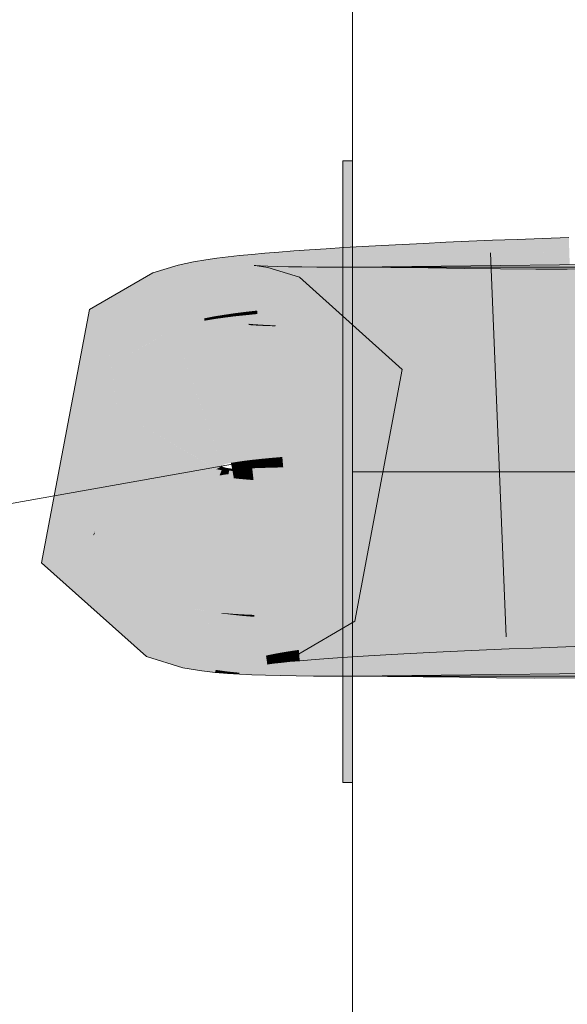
# Model space of a CAD drawing. Extents: x -620 to 300, y 62 to 1112.
# Tile 139 of 256: x 171.492 to 171.826, y 724.006 to 724.608. Entities that reach past the tile are written whole.
import ezdxf
from ezdxf.lldxf.tags import DXFTag

# ---------------------------------------------------------------- set-up
doc = ezdxf.new("R2010")
doc.units = 0
doc.layers.get('0').update_dxf_attribs({"lineweight": 13})
doc.layers.add('E_Detail_Linie_Text_Bem', color=7, linetype='Continuous', lineweight=13)
doc.layers.add('E_Leerrohr 25-A06GA1MY8I', color=7, linetype='Continuous', lineweight=9, true_color=0xff8000)
doc.layers.add('E_Leerrohr 25-Shading', color=7, linetype='Continuous', lineweight=9, true_color=0xff8000)
tags = doc.linetypes.add('STRICHPUNKT2-A06GA1MZ8I', pattern=[12.7, 6.35, -3.175, 0, -3.175]).pattern_tags.tags
tags[10:11] = [DXFTag(74, 4), DXFTag(75, 0), DXFTag(340, '0'), DXFTag(46, 0.0), DXFTag(50, 0.0), DXFTag(44, 0.0), DXFTag(45, 0.0)]
tags[8:9] = [DXFTag(74, 4), DXFTag(75, 0), DXFTag(340, '0'), DXFTag(46, 0.0), DXFTag(50, 0.0), DXFTag(44, 0.0), DXFTag(45, 0.0)]
tags[6:7] = [DXFTag(74, 4), DXFTag(75, 0), DXFTag(340, '0'), DXFTag(46, 0.0), DXFTag(50, 0.0), DXFTag(44, 0.0), DXFTag(45, 0.0)]
tags[4:5] = [DXFTag(74, 4), DXFTag(75, 0), DXFTag(340, '0'), DXFTag(46, 0.0), DXFTag(50, 0.0), DXFTag(44, 0.0), DXFTag(45, 0.0)]

# ---------------------------------------------------------------- blocks, each defined once
blk = doc.blocks.new('Shading-A06GA12D8I', base_point=(172.05078, 724.31592))
at = {"layer": 'E_Leerrohr 25-Shading', "color": 32, "true_color": 0xd96d00}
for points in [[(171.69496, 724.43134), (171.69496, 724.52173), (171.68896, 724.4314), (171.68896, 724.52173)], [(171.69496, 724.43134), (171.69496, 724.52173), (171.68896, 724.4314), (171.68896, 724.52173)], [(171.69496, 724.43134), (171.69496, 724.52173), (171.68896, 724.4314), (171.68896, 724.52173)], [(171.69496, 724.43134), (171.69496, 724.52173), (171.68896, 724.4314), (171.68896, 724.52173)], [(171.69496, 724.45673), (171.69496, 724.33173), (171.84497, 724.45673), (171.96997, 724.33173)], [(171.69496, 724.45673), (171.69496, 724.33173), (171.84497, 724.45673), (171.96997, 724.33173)], [(171.69496, 724.45673), (171.69496, 724.33173), (171.84497, 724.45673), (171.96997, 724.33173)], [(171.69496, 724.45673), (171.69496, 724.33173), (171.84497, 724.45673), (171.96997, 724.33173)], [(171.68896, 724.33173), (171.69496, 724.33173), (171.68896, 724.4314), (171.69496, 724.43134)], [(171.68896, 724.33173), (171.69496, 724.33173), (171.68896, 724.4314), (171.69496, 724.43134)], [(171.68896, 724.33173), (171.69496, 724.33173), (171.68896, 724.4314), (171.69496, 724.43134)], [(171.68896, 724.33173), (171.69496, 724.33173), (171.68896, 724.4314), (171.69496, 724.43134)], [(171.69496, 724.29926), (171.69496, 724.33173), (171.68896, 724.29926), (171.68896, 724.33173)], [(171.69496, 724.29926), (171.69496, 724.33173), (171.68896, 724.29926), (171.68896, 724.33173)], [(171.69496, 724.29926), (171.69496, 724.33173), (171.68896, 724.29926), (171.68896, 724.33173)], [(171.69496, 724.29926), (171.69496, 724.33173), (171.68896, 724.29926), (171.68896, 724.33173)], [(171.69496, 724.33173), (171.69496, 724.20673), (171.96997, 724.33173), (171.84497, 724.20673)], [(171.69496, 724.33173), (171.69496, 724.20673), (171.96997, 724.33173), (171.84497, 724.20673)], [(171.69496, 724.33173), (171.69496, 724.20673), (171.96997, 724.33173), (171.84497, 724.20673)], [(171.69496, 724.33173), (171.69496, 724.20673), (171.96997, 724.33173), (171.84497, 724.20673)], [(171.68896, 724.14172), (171.69496, 724.14172), (171.68896, 724.29926), (171.69496, 724.29926)], [(171.68896, 724.14172), (171.69496, 724.14172), (171.68896, 724.29926), (171.69496, 724.29926)], [(171.68896, 724.14172), (171.69496, 724.14172), (171.68896, 724.29926), (171.69496, 724.29926)], [(171.68896, 724.14172), (171.69496, 724.14172), (171.68896, 724.29926), (171.69496, 724.29926)]]:
    blk.add_solid(points, dxfattribs=at)
at = {"layer": 'E_Leerrohr 25-Shading', "color": 34, "true_color": 0xb05800}
for points in [[(171.7818, 724.43994), (171.78046, 724.47321), (171.76733, 724.43927), (171.76591, 724.4726)], [(171.79675, 724.44061), (171.79549, 724.47382), (171.7818, 724.43994), (171.78046, 724.47321)], [(171.81219, 724.44122), (171.811, 724.47437), (171.79675, 724.44061), (171.79549, 724.47382)], [(171.82698, 724.47491), (171.811, 724.47437), (171.82809, 724.44183), (171.81221, 724.44092)], [(171.66864, 724.46735), (171.65901, 724.46667), (171.67097, 724.43341), (171.6615, 724.43262)], [(171.67885, 724.46808), (171.66864, 724.46735), (171.68103, 724.43414), (171.67097, 724.43341)], [(171.68964, 724.46875), (171.67885, 724.46808), (171.69168, 724.43494), (171.68103, 724.43414)], [(171.70099, 724.46936), (171.68964, 724.46875), (171.70291, 724.43567), (171.69168, 724.43494)], [(171.71289, 724.47003), (171.70099, 724.46936), (171.71471, 724.4364), (171.70291, 724.43567)], [(171.72534, 724.4707), (171.71289, 724.47003), (171.72705, 724.43713), (171.71471, 724.4364)], [(171.73996, 724.43787), (171.73834, 724.47131), (171.72705, 724.43713), (171.72534, 724.4707)], [(171.75339, 724.4386), (171.75188, 724.47198), (171.73996, 724.43787), (171.73834, 724.47131)], [(171.76733, 724.43927), (171.76591, 724.4726), (171.75339, 724.4386), (171.75188, 724.47198)], [(171.60526, 724.4613), (171.59784, 724.46008), (171.61052, 724.4267), (171.60428, 724.42548)], [(171.61208, 724.46228), (171.60526, 724.4613), (171.61656, 724.42767), (171.61052, 724.4267)], [(171.61888, 724.46307), (171.61208, 724.46228), (171.62282, 724.42859), (171.61656, 724.42767)], [(171.62596, 724.46387), (171.61888, 724.46307), (171.62949, 724.42944), (171.62282, 724.42859)], [(171.63345, 724.4646), (171.62596, 724.46387), (171.63664, 724.43024), (171.62949, 724.42944)], [(171.64143, 724.46533), (171.63345, 724.4646), (171.64435, 724.43103), (171.63664, 724.43024)], [(171.64993, 724.466), (171.64143, 724.46533), (171.65263, 724.43182), (171.64435, 724.43103)], [(171.65901, 724.46667), (171.64993, 724.466), (171.6615, 724.43262), (171.65263, 724.43182)], [(171.58409, 724.45673), (171.573, 724.45337), (171.57379, 724.45123)], [(171.58568, 724.41901), (171.58847, 724.45807), (171.57957, 724.45435), (171.58409, 724.45673)], [(171.59689, 724.42358), (171.58847, 724.45807), (171.58571, 724.41949)], [(171.59784, 724.46008), (171.58847, 724.45807), (171.60428, 724.42548), (171.59689, 724.42358)], [(171.63487, 724.45789), (171.63139, 724.42145), (171.63661, 724.4577), (171.63165, 724.42139)], [(171.63338, 724.422), (171.63588, 724.45782), (171.63147, 724.42218), (171.63487, 724.45789)], [(171.63661, 724.4577), (171.63165, 724.42139), (171.64326, 724.45648), (171.63567, 724.42072)], [(171.6369, 724.42175), (171.63878, 724.45764), (171.63338, 724.422), (171.63588, 724.45782)], [(171.64326, 724.45648), (171.63567, 724.42072), (171.66258, 724.45056), (171.64888, 724.41663)], [(171.64178, 724.42145), (171.64319, 724.45746), (171.6369, 724.42175), (171.63878, 724.45764)], [(171.64787, 724.4212), (171.64891, 724.45728), (171.64178, 724.42145), (171.64319, 724.45746)], [(171.65509, 724.42047), (171.65585, 724.45709), (171.64786, 724.42065), (171.64891, 724.45728)], [(171.66344, 724.42035), (171.66396, 724.45691), (171.65509, 724.42047), (171.65585, 724.45709)], [(171.67287, 724.42023), (171.67319, 724.45685), (171.66344, 724.42035), (171.66396, 724.45691)], [(171.68338, 724.42017), (171.68352, 724.45679), (171.67287, 724.42023), (171.67319, 724.45685)], [(171.69496, 724.4201), (171.69496, 724.45673), (171.68338, 724.42017), (171.68352, 724.45679)], [(171.69496, 724.4201), (171.87856, 724.42236), (171.84497, 724.45856), (171.8782, 724.44519)], [(171.69496, 724.4201), (171.84497, 724.45856), (171.69496, 724.45673)], [(171.69496, 724.45673), (171.69496, 724.4201), (171.71826, 724.4566), (171.71797, 724.42004)], [(171.71826, 724.4566), (171.71797, 724.42004), (171.74112, 724.45636), (171.74066, 724.41974)], [(171.74112, 724.45636), (171.74066, 724.41974), (171.76347, 724.45605), (171.76299, 724.41943)], [(171.76347, 724.45605), (171.76299, 724.41943), (171.78532, 724.45581), (171.78497, 724.41919)], [(171.78532, 724.45581), (171.78497, 724.41919), (171.80675, 724.45563), (171.80667, 724.41901)], [(171.80675, 724.45563), (171.80667, 724.41901), (171.82605, 724.45569), (171.82689, 724.41907)], [(171.57957, 724.45435), (171.57379, 724.45123), (171.58426, 724.42285)], [(171.58568, 724.41901), (171.57957, 724.45435), (171.58426, 724.42285)], [(171.71471, 724.4364), (171.71486, 724.43347), (171.72705, 724.43713), (171.7272, 724.43414)], [(171.74005, 724.43579), (171.73996, 724.43787), (171.72717, 724.43469), (171.72705, 724.43713)], [(171.75346, 724.43683), (171.75339, 724.4386), (171.74005, 724.43579), (171.73996, 724.43787)], [(171.7674, 724.43793), (171.76733, 724.43927), (171.75346, 724.43683), (171.75339, 724.4386)], [(171.75346, 724.43683), (171.75352, 724.43542), (171.7674, 724.43793), (171.76749, 724.43604)], [(171.78185, 724.4389), (171.7818, 724.43994), (171.7674, 724.43793), (171.76733, 724.43927)], [(171.7674, 724.43793), (171.76749, 724.43604), (171.78185, 724.4389), (171.78194, 724.43665)], [(171.79678, 724.43994), (171.79675, 724.44061), (171.78185, 724.4389), (171.7818, 724.43994)], [(171.78185, 724.4389), (171.78194, 724.43665), (171.79678, 724.43994), (171.79689, 724.43719)], [(171.81221, 724.44092), (171.81219, 724.44122), (171.79678, 724.43994), (171.79675, 724.44061)], [(171.79678, 724.43994), (171.79689, 724.43719), (171.81221, 724.44092), (171.81232, 724.43781)], [(171.81221, 724.44092), (171.81232, 724.43781), (171.82809, 724.44183), (171.82822, 724.43835)], [(171.64435, 724.43103), (171.63664, 724.43024), (171.64439, 724.43048), (171.6367, 724.42963)], [(171.65263, 724.43182), (171.64435, 724.43103), (171.65266, 724.43134), (171.64439, 724.43048)], [(171.64439, 724.43048), (171.64453, 724.42883), (171.65266, 724.43134), (171.65282, 724.4295)], [(171.65263, 724.43182), (171.65282, 724.4295), (171.6615, 724.43262), (171.66168, 724.43018)], [(171.6615, 724.43262), (171.66168, 724.43018), (171.67097, 724.43341), (171.67114, 724.43085)], [(171.67097, 724.43341), (171.67114, 724.43085), (171.68103, 724.43414), (171.6812, 724.43152)], [(171.68103, 724.43414), (171.6812, 724.43152), (171.69168, 724.43494), (171.69185, 724.43219)], [(171.69168, 724.43494), (171.69185, 724.43219), (171.70291, 724.43567), (171.70306, 724.43286)], [(171.70291, 724.43567), (171.70306, 724.43286), (171.71471, 724.4364), (171.71486, 724.43347)], [(171.72717, 724.43469), (171.7272, 724.43414), (171.74005, 724.43579), (171.7401, 724.43475)], [(171.74005, 724.43579), (171.7401, 724.43475), (171.75346, 724.43683), (171.75352, 724.43542)], [(171.59689, 724.42358), (171.59715, 724.42249), (171.60428, 724.42548), (171.60452, 724.42407)], [(171.61052, 724.4267), (171.60428, 724.42548), (171.61064, 724.42584), (171.60445, 724.42456)], [(171.60445, 724.42456), (171.60452, 724.42407), (171.61064, 724.42584), (171.61075, 724.42511)], [(171.61656, 724.42767), (171.61052, 724.4267), (171.61667, 724.42688), (171.61064, 724.42584)], [(171.61064, 724.42584), (171.61075, 724.42511), (171.61667, 724.42688), (171.61679, 724.42596)], [(171.62282, 724.42859), (171.61656, 724.42767), (171.62291, 724.42786), (171.61667, 724.42688)], [(171.61667, 724.42688), (171.61679, 724.42596), (171.62291, 724.42786), (171.62303, 724.42676)], [(171.62949, 724.42944), (171.62282, 724.42859), (171.62955, 724.42877), (171.62291, 724.42786)], [(171.62291, 724.42786), (171.62303, 724.42676), (171.62955, 724.42877), (171.62968, 724.42743)], [(171.63664, 724.43024), (171.62949, 724.42944), (171.6367, 724.42963), (171.62955, 724.42877)], [(171.62955, 724.42877), (171.62968, 724.42743), (171.6367, 724.42963), (171.63684, 724.42816)], [(171.6367, 724.42963), (171.63684, 724.42816), (171.64439, 724.43048), (171.64453, 724.42883)], [(171.59715, 724.42249), (171.59689, 724.42358), (171.58568, 724.41901), (171.58571, 724.41949)], [(171.63139, 724.42145), (171.63333, 724.42126), (171.63147, 724.42218), (171.63338, 724.422)], [(171.63333, 724.42126), (171.63687, 724.42108), (171.63338, 724.422), (171.6369, 724.42175)], [(171.63687, 724.42108), (171.64175, 724.42084), (171.6369, 724.42175), (171.64178, 724.42145)], [(171.64175, 724.42084), (171.64786, 724.42065), (171.64178, 724.42145), (171.64787, 724.4212)], [(171.72444, 724.25555), (171.72437, 724.25696), (171.7132, 724.25513), (171.71313, 724.25635)], [(171.73627, 724.25592), (171.73618, 724.25757), (171.72444, 724.25555), (171.72437, 724.25696)], [(171.74867, 724.25623), (171.74858, 724.25818), (171.73627, 724.25592), (171.73618, 724.25757)], [(171.76166, 724.25659), (171.76155, 724.25879), (171.74867, 724.25623), (171.74858, 724.25818)], [(171.76271, 724.23315), (171.76166, 724.25659), (171.74983, 724.23212), (171.74867, 724.25623)], [(171.77516, 724.25684), (171.77505, 724.2594), (171.76166, 724.25659), (171.76155, 724.25879)], [(171.77614, 724.23419), (171.77516, 724.25684), (171.76271, 724.23315), (171.76166, 724.25659)], [(171.7892, 724.25708), (171.78909, 724.26001), (171.77516, 724.25684), (171.77505, 724.2594)], [(171.79008, 724.23517), (171.7892, 724.25708), (171.77614, 724.23419), (171.77516, 724.25684)], [(171.80376, 724.25732), (171.80362, 724.26056), (171.7892, 724.25708), (171.78909, 724.26001)], [(171.80457, 724.23615), (171.80376, 724.25732), (171.79008, 724.23517), (171.7892, 724.25708)], [(171.81868, 724.2605), (171.81866, 724.26111), (171.80365, 724.26007), (171.80362, 724.26056)], [(171.80376, 724.25732), (171.81879, 724.25751), (171.80365, 724.26007), (171.81868, 724.2605)], [(171.81952, 724.23712), (171.81879, 724.25751), (171.80457, 724.23615), (171.80376, 724.25732)], [(171.83418, 724.26093), (171.83417, 724.26166), (171.81868, 724.2605), (171.81866, 724.26111)], [(171.81879, 724.25751), (171.8343, 724.25769), (171.81868, 724.2605), (171.83418, 724.26093)], [(171.83496, 724.23804), (171.8343, 724.25769), (171.81952, 724.23712), (171.81879, 724.25751)], [(171.57202, 724.22626), (171.59212, 724.21552), (171.58229, 724.25165), (171.59895, 724.24774)], [(171.59895, 724.24774), (171.59895, 724.24774), (171.58229, 724.25165), (171.5827, 724.25269)], [(171.64767, 724.21521), (171.63901, 724.25073), (171.64349, 724.21429), (171.63681, 724.25024)], [(171.63957, 724.25067), (171.63733, 724.25037), (171.6436, 724.21967), (171.64206, 724.2193)], [(171.65955, 724.21881), (171.64688, 724.25317), (171.64767, 724.21521), (171.63901, 724.25073)], [(171.64308, 724.2511), (171.63957, 724.25067), (171.64661, 724.22028), (171.6436, 724.21967)], [(171.64767, 724.25159), (171.64308, 724.2511), (171.65079, 724.22107), (171.64661, 724.22028)], [(171.65318, 724.25214), (171.64767, 724.25159), (171.65599, 724.22192), (171.65079, 724.22107)], [(171.65955, 724.25269), (171.65318, 724.25214), (171.66209, 724.22284), (171.65599, 724.22192)], [(171.6667, 724.2533), (171.65955, 724.25269), (171.66902, 724.22382), (171.66209, 724.22284)], [(171.67461, 724.25385), (171.6667, 724.2533), (171.67674, 724.22485), (171.66902, 724.22382)], [(171.68327, 724.25385), (171.68324, 724.25446), (171.67465, 724.25342), (171.67461, 724.25385)], [(171.6852, 724.22583), (171.68327, 724.25385), (171.67674, 724.22485), (171.67465, 724.25342)], [(171.6926, 724.25433), (171.69255, 724.25513), (171.68327, 724.25385), (171.68324, 724.25446)], [(171.69437, 724.22693), (171.6926, 724.25433), (171.6852, 724.22583), (171.68327, 724.25385)], [(171.70258, 724.25476), (171.70251, 724.25574), (171.6926, 724.25433), (171.69255, 724.25513)], [(171.70419, 724.22797), (171.70258, 724.25476), (171.69437, 724.22693), (171.6926, 724.25433)], [(171.7132, 724.25513), (171.71313, 724.25635), (171.70258, 724.25476), (171.70251, 724.25574)], [(171.71469, 724.229), (171.7132, 724.25513), (171.70419, 724.22797), (171.70258, 724.25476)], [(171.7258, 724.23004), (171.72444, 724.25555), (171.71469, 724.229), (171.7132, 724.25513)], [(171.73753, 724.23108), (171.73627, 724.25592), (171.7258, 724.23004), (171.72444, 724.25555)], [(171.74983, 724.23212), (171.74867, 724.25623), (171.73753, 724.23108), (171.73627, 724.25592)], [(171.60312, 724.21222), (171.60777, 724.24628), (171.59212, 724.21552), (171.59895, 724.24774)], [(171.60312, 724.21222), (171.60809, 724.21124), (171.60768, 724.24561)], [(171.60809, 724.21124), (171.60777, 724.24628), (171.60768, 724.24561)], [(171.60809, 724.21124), (171.61127, 724.21063), (171.60777, 724.24628), (171.61459, 724.24548)], [(171.61127, 724.21063), (171.61856, 724.20959), (171.61456, 724.24518), (171.62099, 724.24438)], [(171.62099, 724.24438), (171.62103, 724.24493), (171.61456, 724.24518), (171.61459, 724.24548)], [(171.62764, 724.24365), (171.62769, 724.24451), (171.62099, 724.24438), (171.62103, 724.24493)], [(171.63483, 724.24304), (171.63487, 724.2442), (171.62764, 724.24365), (171.62769, 724.24451)], [(171.88127, 724.24561), (171.69496, 724.20673), (171.88161, 724.22418), (171.84814, 724.2099)], [(171.69496, 724.20673), (171.88127, 724.24561), (171.69496, 724.24335)], [(171.61856, 724.20959), (171.62584, 724.20886), (171.62099, 724.24438), (171.62764, 724.24365)], [(171.62579, 724.20795), (171.63345, 724.20764), (171.62764, 724.24365), (171.63483, 724.24304)], [(171.63345, 724.20764), (171.64169, 724.20734), (171.63483, 724.24304), (171.6427, 724.24249)], [(171.6427, 724.24249), (171.64275, 724.24396), (171.63483, 724.24304), (171.63487, 724.2442)], [(171.64169, 724.20734), (171.65063, 724.20715), (171.6427, 724.24249), (171.65137, 724.24194)], [(171.65137, 724.24194), (171.6514, 724.24371), (171.6427, 724.24249), (171.64275, 724.24396)], [(171.66039, 724.20697), (171.6609, 724.24359), (171.65063, 724.20715), (171.6514, 724.24371)], [(171.67099, 724.20685), (171.67131, 724.24347), (171.66039, 724.20697), (171.6609, 724.24359)], [(171.68251, 724.20679), (171.68266, 724.24335), (171.67099, 724.20685), (171.67131, 724.24347)], [(171.69496, 724.20673), (171.69496, 724.24335), (171.68251, 724.20679), (171.68266, 724.24335)], [(171.69496, 724.24335), (171.69496, 724.20673), (171.71657, 724.24323), (171.71626, 724.20667)], [(171.71657, 724.24323), (171.71626, 724.20667), (171.73843, 724.24298), (171.73796, 724.20642)], [(171.73843, 724.24298), (171.73796, 724.20642), (171.76065, 724.24268), (171.76016, 724.20605)], [(171.76065, 724.24268), (171.76016, 724.20605), (171.78326, 724.24243), (171.7829, 724.20581)], [(171.78326, 724.24243), (171.7829, 724.20581), (171.80627, 724.24225), (171.8062, 724.20563)], [(171.80627, 724.24225), (171.8062, 724.20563), (171.83093, 724.24231), (171.83177, 724.20575)], [(171.74983, 724.23212), (171.75034, 724.22162), (171.76271, 724.23315), (171.76321, 724.22223)], [(171.76271, 724.23315), (171.76321, 724.22223), (171.77614, 724.23419), (171.77663, 724.22284)], [(171.77614, 724.23419), (171.77663, 724.22284), (171.79008, 724.23517), (171.79057, 724.22339)], [(171.79008, 724.23517), (171.79057, 724.22339), (171.80457, 724.23615), (171.80502, 724.224)], [(171.80457, 724.23615), (171.80502, 724.224), (171.81952, 724.23712), (171.81998, 724.22455)], [(171.81952, 724.23712), (171.81998, 724.22455), (171.83496, 724.23804), (171.8354, 724.22504)], [(171.6852, 724.22583), (171.68575, 724.21796), (171.69437, 724.22693), (171.6949, 724.21857)], [(171.69437, 724.22693), (171.6949, 724.21857), (171.70419, 724.22797), (171.70473, 724.21918)], [(171.70419, 724.22797), (171.70473, 724.21918), (171.71469, 724.229), (171.71521, 724.21979)], [(171.71469, 724.229), (171.71521, 724.21979), (171.7258, 724.23004), (171.72632, 724.2204)], [(171.7258, 724.23004), (171.72632, 724.2204), (171.73753, 724.23108), (171.73804, 724.22101)], [(171.73753, 724.23108), (171.73804, 724.22101), (171.74983, 724.23212), (171.75034, 724.22162)], [(171.56898, 724.21875), (171.59135, 724.21198), (171.57202, 724.22626), (171.59212, 724.21552)], [(171.64661, 724.22028), (171.64725, 724.21472), (171.65079, 724.22107), (171.6514, 724.21515)], [(171.65079, 724.22107), (171.6514, 724.21515), (171.65599, 724.22192), (171.65657, 724.21564)], [(171.65599, 724.22192), (171.65657, 724.21564), (171.66209, 724.22284), (171.66266, 724.21619)], [(171.66209, 724.22284), (171.66266, 724.21619), (171.66902, 724.22382), (171.66959, 724.2168)], [(171.66902, 724.22382), (171.66959, 724.2168), (171.67674, 724.22485), (171.67729, 724.21735)], [(171.67674, 724.22485), (171.67729, 724.21735), (171.6852, 724.22583), (171.68575, 724.21796)], [(171.59135, 724.21198), (171.60281, 724.20996), (171.59212, 724.21552), (171.60312, 724.21222)], [(171.64206, 724.2193), (171.64284, 724.21417), (171.6436, 724.21967), (171.64429, 724.21436)], [(171.6436, 724.21967), (171.64429, 724.21436), (171.64661, 724.22028), (171.64725, 724.21472)], [(171.60281, 724.20996), (171.61111, 724.20905), (171.60312, 724.21222), (171.61127, 724.21063)], [(171.61111, 724.20905), (171.61848, 724.20844), (171.61127, 724.21063), (171.61856, 724.20959)], [(171.61848, 724.20844), (171.62579, 724.20795), (171.61856, 724.20959), (171.62584, 724.20886)], [(171.69496, 724.20673), (171.84497, 724.20856), (171.84814, 724.2099)]]:
    blk.add_solid(points, dxfattribs=at)
at = {"layer": 'E_Leerrohr 25-Shading', "color": 34, "true_color": 0xaf5800}
for points in [[(171.573, 724.45337), (171.53429, 724.43079), (171.57379, 724.45123), (171.54446, 724.41888)], [(171.58202, 724.41687), (171.57355, 724.45099), (171.55562, 724.40576), (171.54446, 724.41888)], [(171.57379, 724.45123), (171.57355, 724.45099), (171.58568, 724.41901), (171.58202, 724.41687)], [(171.58202, 724.41687), (171.55562, 724.40576), (171.57312, 724.41174)], [(171.55562, 724.40576), (171.55801, 724.40295), (171.57312, 724.41174)], [(171.69627, 724.24036), (171.67255, 724.26825), (171.65955, 724.21881), (171.64688, 724.25317)]]:
    blk.add_solid(points, dxfattribs=at)
at = {"layer": 'E_Leerrohr 25-Shading', "color": 34, "true_color": 0xad5700}
for points in [[(171.66258, 724.45056), (171.64888, 724.41663), (171.72523, 724.39423), (171.69299, 724.37695)], [(171.50499, 724.276), (171.56898, 724.21875), (171.53641, 724.29285), (171.57202, 724.22626)], [(171.53641, 724.29285), (171.55321, 724.27905), (171.53725, 724.29327)], [(171.53641, 724.29285), (171.57202, 724.22626), (171.55321, 724.27905), (171.58229, 724.25165)], [(171.58229, 724.25165), (171.5827, 724.25269), (171.55321, 724.27905)]]:
    blk.add_solid(points, dxfattribs=at)
at = {"layer": 'E_Leerrohr 25-Shading', "color": 30, "true_color": 0xf57b00}
for points in [[(171.78194, 724.43665), (171.78551, 724.34833), (171.79689, 724.43719), (171.80026, 724.34888)], [(171.79689, 724.43719), (171.80026, 724.34888), (171.81232, 724.43781), (171.81549, 724.34943)], [(171.81232, 724.43781), (171.81549, 724.34943), (171.82822, 724.43835), (171.83119, 724.34998)], [(171.67114, 724.43085), (171.67719, 724.34265), (171.6812, 724.43152), (171.68687, 724.34332)], [(171.6812, 724.43152), (171.68687, 724.34332), (171.69185, 724.43219), (171.69719, 724.34393)], [(171.69185, 724.43219), (171.69719, 724.34393), (171.70306, 724.43286), (171.7081, 724.3446)], [(171.70306, 724.43286), (171.7081, 724.3446), (171.71486, 724.43347), (171.7196, 724.34521)], [(171.71486, 724.43347), (171.7196, 724.34521), (171.7272, 724.43414), (171.73169, 724.34589)], [(171.7401, 724.43475), (171.7272, 724.43414), (171.74022, 724.43237), (171.72728, 724.4328)], [(171.72728, 724.4328), (171.73169, 724.34589), (171.74022, 724.43237), (171.74434, 724.3465)], [(171.7401, 724.43475), (171.74434, 724.3465), (171.75352, 724.43542), (171.75754, 724.34711)], [(171.75352, 724.43542), (171.75754, 724.34711), (171.76749, 724.43604), (171.77127, 724.34772)], [(171.76749, 724.43604), (171.77127, 724.34772), (171.78194, 724.43665), (171.78551, 724.34833)], [(171.60452, 724.42407), (171.62067, 724.33716), (171.61075, 724.42511), (171.62404, 724.33771)], [(171.61075, 724.42511), (171.62404, 724.33771), (171.61679, 724.42596), (171.62817, 724.33832)], [(171.61679, 724.42596), (171.62817, 724.33832), (171.62303, 724.42676), (171.63306, 724.33893)], [(171.62303, 724.42676), (171.63306, 724.33893), (171.62968, 724.42743), (171.63867, 724.33954)], [(171.62968, 724.42743), (171.63867, 724.33954), (171.63684, 724.42816), (171.645, 724.34015)], [(171.63684, 724.42816), (171.645, 724.34015), (171.64453, 724.42883), (171.65204, 724.34076)], [(171.64453, 724.42883), (171.65204, 724.34076), (171.65282, 724.4295), (171.65976, 724.34137)], [(171.65282, 724.4295), (171.65976, 724.34137), (171.66168, 724.43018), (171.66815, 724.34204)], [(171.66168, 724.43018), (171.66815, 724.34204), (171.67114, 724.43085), (171.67719, 724.34265)], [(171.59531, 724.42194), (171.58568, 724.41901), (171.60115, 724.37708)], [(171.59715, 724.42249), (171.59531, 724.42194), (171.61627, 724.33612), (171.60115, 724.37708)], [(171.59715, 724.42249), (171.61807, 724.33661), (171.60452, 724.42407), (171.62067, 724.33716)], [(171.59715, 724.42249), (171.61627, 724.33612), (171.61807, 724.33661)], [(171.62718, 724.33313), (171.63333, 724.42126), (171.623, 724.33344), (171.63139, 724.42145)], [(171.63228, 724.33282), (171.63687, 724.42108), (171.62718, 724.33313), (171.63333, 724.42126)], [(171.63832, 724.33252), (171.64175, 724.42084), (171.63228, 724.33282), (171.63687, 724.42108)], [(171.64529, 724.33228), (171.64786, 724.42065), (171.63832, 724.33252), (171.64175, 724.42084)], [(171.65324, 724.33209), (171.65509, 724.42047), (171.64529, 724.33228), (171.64786, 724.42065)], [(171.66217, 724.33197), (171.66344, 724.42035), (171.65324, 724.33209), (171.65509, 724.42047)], [(171.67209, 724.33185), (171.67287, 724.42023), (171.66217, 724.33197), (171.66344, 724.42035)], [(171.68301, 724.33179), (171.68338, 724.42017), (171.67209, 724.33185), (171.67287, 724.42023)], [(171.69496, 724.33173), (171.69496, 724.4201), (171.68301, 724.33179), (171.68338, 724.42017)], [(171.87991, 724.33398), (171.87856, 724.42236), (171.69496, 724.33173), (171.69496, 724.4201)], [(171.69496, 724.4201), (171.69496, 724.33173), (171.71797, 724.42004), (171.71727, 724.33167)], [(171.71797, 724.42004), (171.71727, 724.33167), (171.74066, 724.41974), (171.73955, 724.33136)], [(171.74066, 724.41974), (171.73955, 724.33136), (171.76299, 724.41943), (171.76181, 724.33105)], [(171.76299, 724.41943), (171.76181, 724.33105), (171.78497, 724.41919), (171.78412, 724.33081)], [(171.78497, 724.41919), (171.78412, 724.33081), (171.80667, 724.41901), (171.80647, 724.33063)], [(171.80667, 724.41901), (171.80647, 724.33063), (171.82689, 724.41907), (171.8289, 724.33069)], [(171.75789, 724.33942), (171.75754, 724.34711), (171.74471, 724.33899), (171.74434, 724.3465)], [(171.77161, 724.33984), (171.77127, 724.34772), (171.75789, 724.33942), (171.75754, 724.34711)], [(171.78584, 724.34027), (171.78551, 724.34833), (171.77161, 724.33984), (171.77127, 724.34772)], [(171.80057, 724.3407), (171.80026, 724.34888), (171.78584, 724.34027), (171.78551, 724.34833)], [(171.81578, 724.34113), (171.81549, 724.34943), (171.80057, 724.3407), (171.80026, 724.34888)], [(171.83147, 724.34155), (171.83119, 724.34998), (171.81578, 724.34113), (171.81549, 724.34943)], [(171.6524, 724.33643), (171.65204, 724.34076), (171.64537, 724.33624), (171.645, 724.34015)], [(171.66013, 724.33667), (171.65976, 724.34137), (171.6524, 724.33643), (171.65204, 724.34076)], [(171.66858, 724.33606), (171.66815, 724.34204), (171.66022, 724.33569), (171.65976, 724.34137)], [(171.67761, 724.33649), (171.67719, 724.34265), (171.66858, 724.33606), (171.66815, 724.34204)], [(171.68729, 724.33685), (171.68687, 724.34332), (171.67761, 724.33649), (171.67719, 724.34265)], [(171.69759, 724.33728), (171.69719, 724.34393), (171.68729, 724.33685), (171.68687, 724.34332)], [(171.7085, 724.33771), (171.7081, 724.3446), (171.69759, 724.33728), (171.69719, 724.34393)], [(171.71999, 724.33813), (171.7196, 724.34521), (171.7085, 724.33771), (171.7081, 724.3446)], [(171.73207, 724.33856), (171.73169, 724.34589), (171.71999, 724.33813), (171.7196, 724.34521)], [(171.74471, 724.33899), (171.74434, 724.3465), (171.73207, 724.33856), (171.73169, 724.34589)], [(171.81593, 724.33691), (171.81578, 724.34113), (171.80072, 724.33679), (171.80057, 724.3407)], [(171.83162, 724.3371), (171.83147, 724.34155), (171.81593, 724.33691), (171.81578, 724.34113)], [(171.62442, 724.33527), (171.62404, 724.33771), (171.62106, 724.33508), (171.62067, 724.33716)], [(171.62468, 724.3335), (171.62442, 724.33527), (171.62138, 724.33337), (171.62106, 724.33508)], [(171.62854, 724.33551), (171.62817, 724.33832), (171.62442, 724.33527), (171.62404, 724.33771)], [(171.62878, 724.33368), (171.62854, 724.33551), (171.62468, 724.3335), (171.62442, 724.33527)], [(171.63342, 724.33575), (171.63306, 724.33893), (171.62854, 724.33551), (171.62817, 724.33832)], [(171.63364, 724.33386), (171.63342, 724.33575), (171.62878, 724.33368), (171.62854, 724.33551)], [(171.63904, 724.336), (171.63867, 724.33954), (171.63342, 724.33575), (171.63306, 724.33893)], [(171.63924, 724.33405), (171.63904, 724.336), (171.63364, 724.33386), (171.63342, 724.33575)], [(171.64537, 724.33624), (171.645, 724.34015), (171.63904, 724.336), (171.63867, 724.33954)], [(171.64555, 724.33423), (171.64537, 724.33624), (171.63924, 724.33405), (171.63904, 724.336)], [(171.65259, 724.33441), (171.6524, 724.33643), (171.64555, 724.33423), (171.64537, 724.33624)], [(171.66029, 724.33459), (171.66013, 724.33667), (171.65259, 724.33441), (171.6524, 724.33643)], [(171.66869, 724.33478), (171.66858, 724.33606), (171.66029, 724.33459), (171.66022, 724.33569)], [(171.66869, 724.33478), (171.66029, 724.33459), (171.66943, 724.32446), (171.66106, 724.32489)], [(171.67772, 724.33496), (171.67761, 724.33649), (171.66869, 724.33478), (171.66858, 724.33606)], [(171.67772, 724.33496), (171.66869, 724.33478), (171.67847, 724.32397), (171.66943, 724.32446)], [(171.68741, 724.33514), (171.68729, 724.33685), (171.67772, 724.33496), (171.67761, 724.33649)], [(171.68741, 724.33514), (171.67772, 724.33496), (171.68814, 724.32355), (171.67847, 724.32397)], [(171.69771, 724.33533), (171.69759, 724.33728), (171.68741, 724.33514), (171.68729, 724.33685)], [(171.69771, 724.33533), (171.68741, 724.33514), (171.69844, 724.32306), (171.68814, 724.32355)], [(171.70862, 724.33551), (171.7085, 724.33771), (171.69771, 724.33533), (171.69759, 724.33728)], [(171.70862, 724.33551), (171.69771, 724.33533), (171.70935, 724.32263), (171.69844, 724.32306)], [(171.72012, 724.33569), (171.71999, 724.33813), (171.70862, 724.33551), (171.7085, 724.33771)], [(171.72012, 724.33569), (171.70862, 724.33551), (171.72086, 724.3222), (171.70935, 724.32263)], [(171.73221, 724.33588), (171.73207, 724.33856), (171.72012, 724.33569), (171.71999, 724.33813)], [(171.73221, 724.33588), (171.72012, 724.33569), (171.73293, 724.32172), (171.72086, 724.3222)], [(171.74484, 724.33606), (171.74471, 724.33899), (171.73221, 724.33588), (171.73207, 724.33856)], [(171.74484, 724.33606), (171.73221, 724.33588), (171.74556, 724.32129), (171.73293, 724.32172)], [(171.75803, 724.33624), (171.75789, 724.33942), (171.74484, 724.33606), (171.74471, 724.33899)], [(171.75803, 724.33624), (171.74484, 724.33606), (171.75873, 724.32086), (171.74556, 724.32129)], [(171.77176, 724.33643), (171.77161, 724.33984), (171.75803, 724.33624), (171.75789, 724.33942)], [(171.77176, 724.33643), (171.75803, 724.33624), (171.77245, 724.32043), (171.75873, 724.32086)], [(171.78598, 724.33661), (171.78584, 724.34027), (171.77176, 724.33643), (171.77161, 724.33984)], [(171.78598, 724.33661), (171.77176, 724.33643), (171.78665, 724.32001), (171.77245, 724.32043)], [(171.80072, 724.33679), (171.80057, 724.3407), (171.78598, 724.33661), (171.78584, 724.34027)], [(171.80072, 724.33679), (171.78598, 724.33661), (171.80138, 724.31958), (171.78665, 724.32001)], [(171.81593, 724.33691), (171.80072, 724.33679), (171.81657, 724.31921), (171.80138, 724.31958)], [(171.83162, 724.3371), (171.81593, 724.33691), (171.83224, 724.31885), (171.81657, 724.31921)], [(171.61366, 724.32941), (171.5827, 724.25269), (171.61639, 724.3299), (171.59895, 724.24774)], [(171.61922, 724.33026), (171.61639, 724.3299), (171.59926, 724.24774), (171.59895, 724.24774)], [(171.61922, 724.33026), (171.59926, 724.24774), (171.61366, 724.28943)], [(171.61497, 724.33264), (171.61366, 724.32941), (171.61694, 724.33246), (171.61639, 724.3299)], [(171.61951, 724.33234), (171.61366, 724.28943), (171.62288, 724.33221), (171.62099, 724.31238)], [(171.61459, 724.24548), (171.62103, 724.24493), (171.62288, 724.33221), (171.62712, 724.33215)], [(171.61694, 724.33246), (171.61731, 724.33423), (171.61497, 724.33264), (171.61578, 724.33466)], [(171.61694, 724.33246), (171.61639, 724.3299), (171.61951, 724.33234), (171.61922, 724.33026)], [(171.61951, 724.33234), (171.61971, 724.3338), (171.61694, 724.33246), (171.61731, 724.33423)], [(171.62288, 724.33221), (171.623, 724.33344), (171.61951, 724.33234), (171.61971, 724.3338)], [(171.62769, 724.24451), (171.63228, 724.33282), (171.62103, 724.24493), (171.62718, 724.33313)], [(171.62468, 724.3335), (171.62138, 724.33337), (171.62561, 724.32739), (171.62242, 724.32776)], [(171.62712, 724.33215), (171.62718, 724.33313), (171.62288, 724.33221), (171.623, 724.33344)], [(171.62878, 724.33368), (171.62468, 724.3335), (171.62965, 724.32703), (171.62561, 724.32739)], [(171.63487, 724.2442), (171.63832, 724.33252), (171.62769, 724.24451), (171.63228, 724.33282)], [(171.63364, 724.33386), (171.62878, 724.33368), (171.63446, 724.3266), (171.62965, 724.32703)], [(171.63924, 724.33405), (171.63364, 724.33386), (171.64005, 724.32617), (171.63446, 724.3266)], [(171.64275, 724.24396), (171.64529, 724.33228), (171.63487, 724.2442), (171.63832, 724.33252)], [(171.64555, 724.33423), (171.63924, 724.33405), (171.64635, 724.32574), (171.64005, 724.32617)], [(171.6514, 724.24371), (171.65324, 724.33209), (171.64275, 724.24396), (171.64529, 724.33228)], [(171.65259, 724.33441), (171.64555, 724.33423), (171.65335, 724.32532), (171.64635, 724.32574)], [(171.6609, 724.24359), (171.66217, 724.33197), (171.6514, 724.24371), (171.65324, 724.33209)], [(171.66029, 724.33459), (171.65259, 724.33441), (171.66106, 724.32489), (171.65335, 724.32532)], [(171.67131, 724.24347), (171.67209, 724.33185), (171.6609, 724.24359), (171.66217, 724.33197)], [(171.68266, 724.24335), (171.68301, 724.33179), (171.67131, 724.24347), (171.67209, 724.33185)], [(171.69496, 724.24335), (171.69496, 724.33173), (171.68266, 724.24335), (171.68301, 724.33179)], [(171.87993, 724.3324), (171.87991, 724.33398), (171.69496, 724.33173)], [(171.69496, 724.24335), (171.88127, 724.24561), (171.69496, 724.33173), (171.87993, 724.3324)], [(171.69496, 724.33173), (171.69496, 724.24335), (171.71727, 724.33167), (171.71657, 724.24323)], [(171.71727, 724.33167), (171.71657, 724.24323), (171.73955, 724.33136), (171.73843, 724.24298)], [(171.76181, 724.33105), (171.73955, 724.33136), (171.76067, 724.24445), (171.73843, 724.24408)], [(171.78412, 724.33081), (171.76181, 724.33105), (171.78328, 724.24408), (171.76067, 724.24353)], [(171.80647, 724.33063), (171.78412, 724.33081), (171.80627, 724.24463), (171.78328, 724.24408)], [(171.8289, 724.33069), (171.80647, 724.33063), (171.83087, 724.24518), (171.80627, 724.24463)], [(171.62242, 724.32776), (171.63681, 724.25024), (171.62561, 724.32739), (171.63733, 724.25037)], [(171.62561, 724.32739), (171.63733, 724.25037), (171.62965, 724.32703), (171.63957, 724.25067)], [(171.62965, 724.32703), (171.63957, 724.25067), (171.63446, 724.3266), (171.64308, 724.2511)], [(171.63446, 724.3266), (171.64308, 724.2511), (171.64005, 724.32617), (171.64767, 724.25159)], [(171.64005, 724.32617), (171.64767, 724.25159), (171.64635, 724.32574), (171.65318, 724.25214)], [(171.64635, 724.32574), (171.65318, 724.25214), (171.65335, 724.32532), (171.65955, 724.25269)], [(171.65335, 724.32532), (171.65955, 724.25269), (171.66106, 724.32489), (171.6667, 724.2533)], [(171.66106, 724.32489), (171.6667, 724.2533), (171.66943, 724.32446), (171.67461, 724.25385)], [(171.66943, 724.32446), (171.67461, 724.25385), (171.67847, 724.32397), (171.68324, 724.25446)], [(171.67847, 724.32397), (171.68324, 724.25446), (171.68814, 724.32355), (171.69255, 724.25513)], [(171.68814, 724.32355), (171.69255, 724.25513), (171.69844, 724.32306), (171.70251, 724.25574)], [(171.69844, 724.32306), (171.70251, 724.25574), (171.70935, 724.32263), (171.71313, 724.25635)], [(171.70935, 724.32263), (171.71313, 724.25635), (171.72086, 724.3222), (171.72437, 724.25696)], [(171.72086, 724.3222), (171.72437, 724.25696), (171.73293, 724.32172), (171.73618, 724.25757)], [(171.73293, 724.32172), (171.73618, 724.25757), (171.74556, 724.32129), (171.74858, 724.25818)], [(171.74556, 724.32129), (171.74858, 724.25818), (171.75873, 724.32086), (171.76155, 724.25879)], [(171.75873, 724.32086), (171.76155, 724.25879), (171.77245, 724.32043), (171.77505, 724.2594)], [(171.77245, 724.32043), (171.77505, 724.2594), (171.78665, 724.32001), (171.78909, 724.26001)], [(171.78665, 724.32001), (171.78909, 724.26001), (171.80138, 724.31958), (171.80362, 724.26056)], [(171.80138, 724.31958), (171.80362, 724.26056), (171.81657, 724.31921), (171.81866, 724.26111)], [(171.81657, 724.31921), (171.81866, 724.26111), (171.83224, 724.31885), (171.83417, 724.26166)], [(171.61366, 724.28943), (171.60777, 724.24628), (171.62099, 724.31238), (171.61459, 724.24548)], [(171.59926, 724.24774), (171.60777, 724.24628), (171.61366, 724.28943)], [(171.73843, 724.24408), (171.73843, 724.24298), (171.76067, 724.24445), (171.76065, 724.24268)], [(171.78328, 724.24408), (171.78326, 724.24243), (171.80627, 724.24463), (171.80627, 724.24225)], [(171.80627, 724.24463), (171.80627, 724.24225), (171.83087, 724.24518), (171.83093, 724.24231)], [(171.76067, 724.24353), (171.76065, 724.24268), (171.78328, 724.24408), (171.78326, 724.24243)]]:
    blk.add_solid(points, dxfattribs=at)
at = {"layer": 'E_Leerrohr 25-Shading', "color": 34, "true_color": 0xa65300}
for points in [[(171.53641, 724.29285), (171.53429, 724.43079), (171.50499, 724.276)], [(171.54446, 724.41888), (171.53429, 724.43079), (171.55014, 724.37793), (171.54967, 724.37488)], [(171.53641, 724.29285), (171.53964, 724.30908), (171.53429, 724.43079), (171.54967, 724.37488)], [(171.54446, 724.41888), (171.55074, 724.37366), (171.55562, 724.40576)], [(171.55074, 724.37366), (171.55147, 724.36835), (171.55562, 724.40576), (171.55801, 724.40295)], [(171.72523, 724.39423), (171.69299, 724.37695), (171.69627, 724.24036), (171.67255, 724.26825)], [(171.54967, 724.37488), (171.55147, 724.36835), (171.55014, 724.37793)], [(171.53964, 724.30908), (171.55147, 724.36835), (171.54967, 724.37488)], [(171.53758, 724.2951), (171.55147, 724.36835), (171.53749, 724.29492), (171.53964, 724.30908)], [(171.53964, 724.30908), (171.53641, 724.29285), (171.53749, 724.29492)], [(171.53641, 724.29285), (171.53725, 724.29327), (171.53758, 724.2951)]]:
    blk.add_solid(points, dxfattribs=at)
at = {"layer": 'E_Leerrohr 25-Shading', "color": 30, "true_color": 0xf47a00}
for points in [[(171.58568, 724.41901), (171.58202, 724.41687), (171.61528, 724.33557), (171.59671, 724.35742)], [(171.60115, 724.37708), (171.58568, 724.41901), (171.60204, 724.37292)], [(171.58202, 724.41687), (171.55801, 724.40295), (171.59671, 724.35742)], [(171.61627, 724.33612), (171.60115, 724.37708), (171.61528, 724.33557), (171.60204, 724.37292)], [(171.61497, 724.33264), (171.61578, 724.33466), (171.61176, 724.33331), (171.61511, 724.33514)], [(171.56459, 724.30798), (171.53725, 724.29327), (171.61366, 724.32941), (171.5827, 724.25269)], [(171.61176, 724.33331), (171.56459, 724.30798), (171.61497, 724.33264), (171.61366, 724.32941)]]:
    blk.add_solid(points, dxfattribs=at)
at = {"layer": 'E_Leerrohr 25-Shading', "color": 30, "true_color": 0xec7600}
for points in [[(171.59755, 724.35596), (171.55801, 724.40295), (171.61118, 724.33368), (171.55147, 724.36835)], [(171.59671, 724.35742), (171.55801, 724.40295), (171.59755, 724.35596)], [(171.61176, 724.33331), (171.55147, 724.36835), (171.56459, 724.30798), (171.53758, 724.2951)], [(171.61528, 724.33557), (171.59671, 724.35742), (171.61511, 724.33514), (171.59755, 724.35596)], [(171.61511, 724.33514), (171.59755, 724.35596), (171.61176, 724.33331), (171.61118, 724.33368)], [(171.53758, 724.2951), (171.53725, 724.29327), (171.56459, 724.30798)]]:
    blk.add_solid(points, dxfattribs=at)
blk = doc.blocks.new('Referenz-A06GA1N48I')
at = {"layer": 'E_Detail_Linie_Text_Bem', "linetype": 'Continuous', "ltscale": 0.13}
blk.add_line((171.69497, 713.53165), (171.69497, 725.33165), dxfattribs=at)
at = {"layer": 'E_Detail_Linie_Text_Bem', "color": 0, "linetype": 'Continuous', "ltscale": 0.13}
blk.add_line((169.84645, 724.01927), (171.6364, 724.33908), dxfattribs=at)
at = {"layer": 'E_Leerrohr 25-A06GA1MY8I', "linetype": 'Continuous', "ltscale": 0.13}
for p, q in [((171.69497, 724.52174), (171.68897, 724.52174)), ((171.68897, 724.41044), (171.68897, 724.52174)), ((171.69497, 724.52174), (171.68897, 724.52174)), ((171.68897, 724.41044), (171.68897, 724.52174)), ((171.69497, 724.52174), (171.68897, 724.52174)), ((171.68897, 724.41044), (171.68897, 724.52174)), ((171.69497, 724.52174), (171.68897, 724.52174)), ((171.68897, 724.41044), (171.68897, 724.52174)), ((171.69497, 724.41044), (171.69497, 724.52174)), ((171.69497, 724.41044), (171.69497, 724.52174)), ((171.69497, 724.41044), (171.69497, 724.52174)), ((171.69497, 724.41044), (171.69497, 724.52174)), ((171.76591, 724.4726), (171.78046, 724.4732)), ((171.78046, 724.4732), (171.79549, 724.47379)), ((171.79549, 724.47379), (171.811, 724.47437)), ((171.811, 724.47437), (171.82698, 724.47492)), ((171.65901, 724.46669), (171.66864, 724.46737)), ((171.66864, 724.46737), (171.67885, 724.46805)), ((171.67885, 724.46805), (171.68964, 724.46872)), ((171.68964, 724.46872), (171.70098, 724.46939)), ((171.70098, 724.46939), (171.71289, 724.47005)), ((171.71289, 724.47005), (171.72535, 724.4707)), ((171.72535, 724.4707), (171.73834, 724.47134)), ((171.73834, 724.47134), (171.75187, 724.47198)), ((171.75187, 724.47198), (171.76591, 724.4726)), ((171.59784, 724.46007), (171.60525, 724.46132)), ((171.60525, 724.46132), (171.61207, 724.46227)), ((171.61207, 724.46227), (171.61888, 724.4631)), ((171.61888, 724.4631), (171.62596, 724.46387)), ((171.62596, 724.46387), (171.63345, 724.4646)), ((171.63345, 724.4646), (171.64143, 724.4653)), ((171.64143, 724.4653), (171.64994, 724.466)), ((171.64994, 724.466), (171.65901, 724.46669)), ((171.78872, 724.23084), (171.77915, 724.46564)), ((171.573, 724.45337), (171.58848, 724.45807)), ((171.58848, 724.45807), (171.59784, 724.46007)), ((171.63588, 724.45781), (171.63488, 724.45789)), ((171.63488, 724.45789), (171.63661, 724.45768)), ((171.63878, 724.45764), (171.63588, 724.45781)), ((171.63661, 724.45768), (171.64327, 724.4565)), ((171.64318, 724.45744), (171.63878, 724.45764)), ((171.64891, 724.45725), (171.64318, 724.45744)), ((171.64327, 724.4565), (171.66258, 724.45057)), ((171.65585, 724.45707), (171.64891, 724.45725)), ((171.66396, 724.45693), (171.65585, 724.45707)), ((171.67318, 724.45683), (171.66396, 724.45693)), ((171.68352, 724.45676), (171.67318, 724.45683)), ((171.69497, 724.45674), (171.68352, 724.45676)), ((171.87799, 724.45898), (171.69497, 724.45674)), ((172.08897, 724.45674), (171.69497, 724.45674)), ((171.69497, 724.38352), (171.69497, 724.45674)), ((171.69497, 724.45674), (171.69497, 724.20674)), ((172.08897, 724.45674), (171.69497, 724.45674)), ((171.69497, 724.38352), (171.69497, 724.45674)), ((172.08897, 724.45674), (171.69497, 724.45674)), ((171.69497, 724.38352), (171.69497, 724.45674)), ((171.69497, 724.20674), (171.69497, 724.45674)), ((171.69497, 724.45674), (171.71827, 724.45663)), ((172.08897, 724.45674), (171.69497, 724.45674)), ((171.69497, 724.38352), (171.69497, 724.45674)), ((171.69497, 724.45674), (171.69497, 724.20674)), ((171.71827, 724.45663), (171.74112, 724.45637)), ((171.74112, 724.45637), (171.76347, 724.45606)), ((171.76347, 724.45606), (171.78533, 724.45579)), ((171.78533, 724.45579), (171.80675, 724.45564)), ((171.80675, 724.45564), (171.82605, 724.45566)), ((171.82605, 724.45566), (171.9022, 724.45784)), ((171.53429, 724.43081), (171.573, 724.45337)), ((171.66258, 724.45057), (171.72524, 724.39425)), ((171.50499, 724.27598), (171.53429, 724.43081)), ((171.68897, 724.25304), (171.68897, 724.41044)), ((171.68897, 724.25304), (171.68897, 724.41044)), ((171.68897, 724.25304), (171.68897, 724.41044)), ((171.68897, 724.25304), (171.68897, 724.41044)), ((171.69497, 724.25304), (171.69497, 724.41044)), ((171.69497, 724.25304), (171.69497, 724.41044)), ((171.69497, 724.25304), (171.69497, 724.41044)), ((171.69497, 724.25304), (171.69497, 724.41044)), ((171.72524, 724.39425), (171.69627, 724.24038)), ((171.69497, 724.27996), (171.69497, 724.38352)), ((171.69497, 724.27996), (171.69497, 724.38352)), ((171.69497, 724.27996), (171.69497, 724.38352)), ((171.69497, 724.27996), (171.69497, 724.38352)), ((171.56899, 724.21875), (171.50499, 724.27598)), ((171.69497, 724.20674), (171.69497, 724.27996)), ((171.69497, 724.20674), (171.69497, 724.27996)), ((171.69497, 724.20674), (171.69497, 724.27996)), ((171.69497, 724.20674), (171.69497, 724.27996)), ((171.68897, 724.14174), (171.68897, 724.25304)), ((171.68897, 724.14174), (171.68897, 724.25304)), ((171.68897, 724.14174), (171.68897, 724.25304)), ((171.68897, 724.14174), (171.68897, 724.25304)), ((171.69497, 724.14174), (171.69497, 724.25304)), ((171.69497, 724.14174), (171.69497, 724.25304)), ((171.69497, 724.14174), (171.69497, 724.25304)), ((171.69497, 724.14174), (171.69497, 724.25304)), ((171.69627, 724.24038), (171.65955, 724.21883)), ((171.71521, 724.2198), (171.72633, 724.22041)), ((171.72633, 724.22041), (171.73804, 724.22102)), ((171.73804, 724.22102), (171.75034, 724.22163)), ((171.75034, 724.22163), (171.76321, 724.22223)), ((171.76321, 724.22223), (171.77662, 724.22283)), ((171.77662, 724.22283), (171.79057, 724.22341)), ((171.79057, 724.22341), (171.80502, 724.22397)), ((171.80502, 724.22397), (171.81997, 724.22453)), ((171.81997, 724.22453), (171.8354, 724.22507)), ((171.59136, 724.21195), (171.56899, 724.21875)), ((171.64284, 724.21416), (171.64429, 724.21436)), ((171.64767, 724.21518), (171.6435, 724.21428)), ((171.64429, 724.21436), (171.64724, 724.21472)), ((171.64724, 724.21472), (171.65139, 724.21516)), ((171.65955, 724.21883), (171.64767, 724.21518)), ((171.65139, 724.21516), (171.65657, 724.21567)), ((171.65657, 724.21567), (171.66265, 724.21621)), ((171.66265, 724.21621), (171.66958, 724.21677)), ((171.66958, 724.21677), (171.67729, 724.21736)), ((171.67729, 724.21736), (171.68574, 724.21796)), ((171.68574, 724.21796), (171.6949, 724.21857)), ((171.6949, 724.21857), (171.70473, 724.21918)), ((171.70473, 724.21918), (171.71521, 724.2198)), ((171.60282, 724.20997), (171.59136, 724.21195)), ((171.61111, 724.20902), (171.60282, 724.20997)), ((171.61848, 724.20842), (171.61111, 724.20902)), ((171.62579, 724.20797), (171.61848, 724.20842)), ((171.6435, 724.21428), (171.64284, 724.21416)), ((171.88184, 724.20901), (171.69497, 724.20674)), ((171.63345, 724.20763), (171.62579, 724.20797)), ((171.64169, 724.20735), (171.63345, 724.20763)), ((171.65064, 724.20713), (171.64169, 724.20735)), ((171.66039, 724.20696), (171.65064, 724.20713)), ((171.67099, 724.20684), (171.66039, 724.20696)), ((171.68251, 724.20676), (171.67099, 724.20684)), ((171.69497, 724.20674), (171.68251, 724.20676)), ((171.69497, 724.20674), (172.08897, 724.20674)), ((171.69497, 724.20674), (172.08897, 724.20674)), ((171.69497, 724.20674), (172.08897, 724.20674)), ((171.69497, 724.20674), (171.71627, 724.20664)), ((171.69497, 724.20674), (172.08897, 724.20674)), ((171.71627, 724.20664), (171.73796, 724.20639)), ((171.73796, 724.20639), (171.76017, 724.20608)), ((171.76017, 724.20608), (171.7829, 724.2058)), ((171.7829, 724.2058), (171.80619, 724.20564)), ((171.80619, 724.20564), (171.83177, 724.20573)), ((171.68897, 724.14174), (171.69497, 724.14174)), ((171.68897, 724.14174), (171.69497, 724.14174)), ((171.68897, 724.14174), (171.69497, 724.14174)), ((171.68897, 724.14174), (171.69497, 724.14174))]:
    blk.add_line(p, q, dxfattribs=at)
at = {"layer": 'E_Leerrohr 25-A06GA1MY8I', "linetype": 'STRICHPUNKT2-A06GA1MZ8I', "lineweight": 5, "ltscale": 0.13}
blk.add_line((171.69497, 724.33174), (172.08897, 724.33174), dxfattribs=at)
blk.add_line((171.69497, 724.33174), (172.08897, 724.33174), dxfattribs=at)
blk.add_line((171.69497, 724.33174), (172.08897, 724.33174), dxfattribs=at)
blk.add_line((171.69497, 724.33174), (172.08897, 724.33174), dxfattribs=at)

msp = doc.modelspace()

# ---------------------------------------------------------------- block references
at = {"color": 8, "lineweight": 25, "ltscale": 0.25, "true_color": 0x808080}
msp.add_blockref('Referenz-A06GA1N48I', (0, 0), dxfattribs=at)
msp.add_blockref('Shading-A06GA12D8I', (172.05078, 724.31592))

doc.saveas('drawing.dxf')
